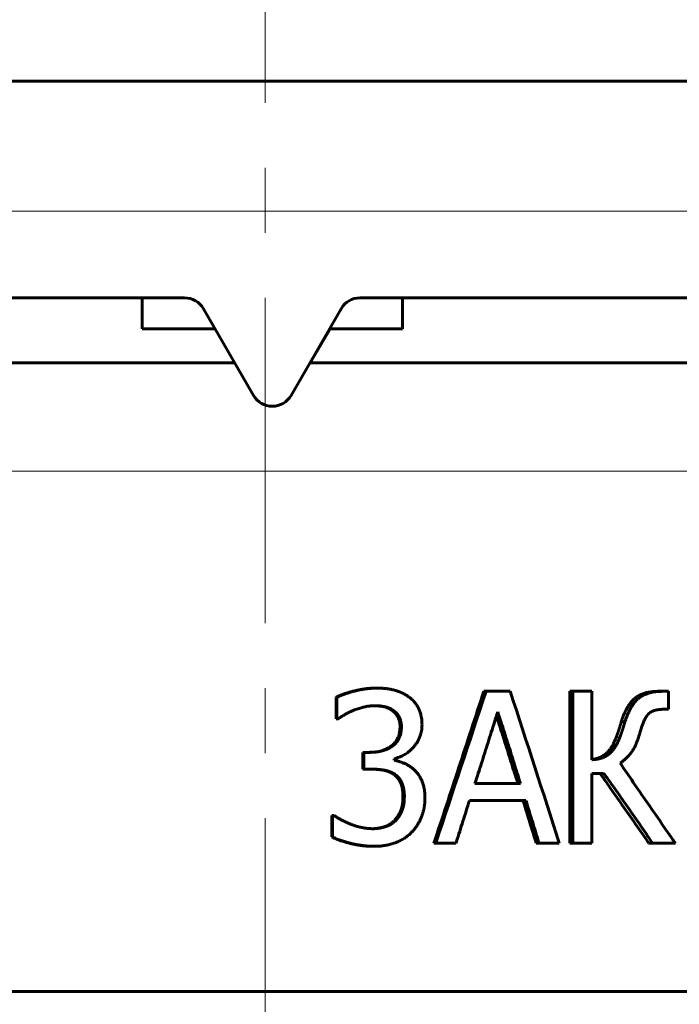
# Model space of a CAD drawing. Header units: millimetres. Extents: x -479 to -8, y -339 to 150.
# Tile 11 of 17: x -391 to -376, y 105 to 128. Entities that reach past the tile are written whole.
import ezdxf

# ---------------------------------------------------------------- set-up
doc = ezdxf.new("R2010")
doc.units = ezdxf.units.MM
for name, pattern in [('K5LT32768', [12, 7.5, -1.5, 1.5, -1.5]), ('K5LT_BASIC', [0]), ('K5LT_THIN', [0])]:
    doc.linetypes.add(name, pattern=pattern)
doc.styles.add('KDIMTEXTSTYLE', font='GOST_AU.SHX', dxfattribs={"width": 0.96, "oblique": 15, "height": 5})
doc.styles.add('KTEXTSTYLE', font='GOST_AU.SHX', dxfattribs={"width": 0.96, "height": 5})
doc.dimstyles.new('KDIMSTYLE (1.00)', dxfattribs={"dimtxt": 5, "dimasz": 1, "dimexe": 2, "dimexo": 0, "dimgap": 1, "dimtad": 1, "dimtxsty": 'KDIMTEXTSTYLE', "dimsah": 1, "dimcen": 0, "dimdle": 1, "dimadec": 0, "dimazin": 0, "dimtfac": 0.667, "dimtmove": 0, "dimatfit": 3, "dimfxl": 1, "dimtvp": 1, "dimtolj": 1, "dimtzin": 0, "dimarcsym": 0})

# ---------------------------------------------------------------- blocks, each defined once
blk = doc.blocks.new('D0')
for points in [[(-470.281, 125.034), (-470.939, 130.034), (-471.597, 125.034), (-470.939, 125.534)], [(-470.939, -73.332), (-470.281, -68.332), (-470.939, -68.832), (-471.597, -68.332)]]:
    blk.add_hatch(color=7).paths.add_polyline_path(points)
at = {"color": 7, "linetype": 'K5LT_THIN', "lineweight": 18}
for p, q in [((-385.721, 130.034), (-472.939, 130.034)), ((-471.597, 125.034), (-470.939, 130.034)), ((-470.939, 130.034), (-470.281, 125.034)), ((-470.939, 130.034), (-470.939, -73.332)), ((-470.939, 125.534), (-471.597, 125.034)), ((-470.281, 125.034), (-470.939, 125.534)), ((-470.939, -73.332), (-471.597, -68.332)), ((-471.597, -68.332), (-470.939, -68.832)), ((-470.939, -68.832), (-470.281, -68.332)), ((-470.281, -68.332), (-470.939, -73.332)), ((-385.721, -73.332), (-472.939, -73.332))]:
    blk.add_line(p, q, dxfattribs=at)
blk.add_wipeout([(-471.939, 22.679), (-479.075, 22.679), (-479.075, 33.57), (-471.939, 33.57)])
at = {"color": 7, "insert": (-478.474, 22.679), "char_height": 5, "attachment_point": 1, "rotation": 90, "style": 'KTEXTSTYLE'}
blk.add_mtext('\\H3.5;\\W0.965;\\Q15;\\Q15;\\H5.00;202', dxfattribs=at)
blk = doc.blocks.new('KDIMARROW_01')
blk.add_hatch(color=0).paths.add_polyline_path([(-5, -0.658), (0, 0), (-5, 0.658), (-4.5, 0)])
at = {"color": 0, "linetype": 'K5LT_THIN', "lineweight": 18}
for p, q in [((-4.5, 0), (-5, 0.658)), ((-5, 0.658), (0, 0)), ((0, 0), (-5, -0.658)), ((-5, -0.658), (-4.5, 0)), ((0, 0), (-1, 0))]:
    blk.add_line(p, q, dxfattribs=at)

msp = doc.modelspace()

# ---------------------------------------------------------------- linework, layer by layer
at = {"color": 30, "linetype": 'K5LT32768', "lineweight": 18, "true_color": 0xff8000}
msp.add_line((-385.721, -77.832), (-385.721, 141.668), dxfattribs=at)
at = {"color": 150, "linetype": 'K5LT_BASIC', "lineweight": 60, "true_color": 0x0080ff}
for p, q in [((-408.304, 126.668), (-362.804, 126.668)), ((-401.558, 121.668), (-387.58, 121.668)), ((-388.554, 121.668), (-388.554, 120.957)), ((-383.538, 121.668), (-369.558, 121.668)), ((-382.554, 121.668), (-382.554, 120.957)), ((-387.147, 121.418), (-385.992, 119.418)), ((-385.126, 119.418), (-383.971, 121.418)), ((-383.971, 121.418), (-385.126, 119.418)), ((-386.881, 120.957), (-388.554, 120.957)), ((-384.683, 120.168), (-384.228, 120.957)), ((-384.228, 120.957), (-384.683, 120.168)), ((-382.554, 120.957), (-384.237, 120.957)), ((-386.425, 120.168), (-400.437, 120.168)), ((-369.558, 120.168), (-384.693, 120.168)), ((-385.126, 119.418), (-385.126, 119.418)), ((-383.181, 112.668), (-383.156, 112.668)), ((-384.089, 112.452), (-384.074, 112.452)), ((-384.089, 111.956), (-384.089, 112.452)), ((-384.074, 111.956), (-384.074, 112.452)), ((-380.684, 112.594), (-380.633, 112.594)), ((-380.633, 112.594), (-380.076, 112.594)), ((-378.704, 109.094), (-378.704, 112.594)), ((-378.704, 112.594), (-378.632, 112.594)), ((-378.632, 112.594), (-378.196, 112.594)), ((-378.632, 109.094), (-378.632, 112.594)), ((-378.196, 112.594), (-378.196, 111.017)), ((-376.652, 112.594), (-376.558, 112.594)), ((-376.558, 112.594), (-376.429, 112.594)), ((-376.429, 112.594), (-376.429, 112.18)), ((-376.429, 112.18), (-376.532, 112.18)), ((-384.089, 111.956), (-384.074, 111.956)), ((-384.045, 111.956), (-384.074, 111.956)), ((-382.796, 112.155), (-382.767, 112.155)), ((-377.516, 111.891), (-377.431, 111.891)), ((-383.474, 111.187), (-383.452, 111.187)), ((-383.474, 110.799), (-383.474, 111.187)), ((-383.452, 111.187), (-383.295, 111.187)), ((-383.452, 110.799), (-383.452, 111.187)), ((-382.753, 111.04), (-382.753, 111.006)), ((-383.474, 110.799), (-383.452, 110.799)), ((-383.252, 110.799), (-383.452, 110.799)), ((-377.924, 110.7), (-378.196, 110.7)), ((-378.196, 110.7), (-378.196, 109.094)), ((-379.84, 110.47), (-380.89, 110.47)), ((-379.717, 110.073), (-381.016, 110.073)), ((-384.186, 109.236), (-384.186, 109.732)), ((-384.186, 109.732), (-384.171, 109.732)), ((-384.171, 109.236), (-384.171, 109.732)), ((-384.171, 109.732), (-384.136, 109.732)), ((-382.737, 109.622), (-382.707, 109.622)), ((-384.186, 109.236), (-384.171, 109.236)), ((-383.235, 109.021), (-383.21, 109.021)), ((-381.833, 109.094), (-381.793, 109.094)), ((-381.328, 109.094), (-381.793, 109.094)), ((-379.477, 109.094), (-379.412, 109.094)), ((-378.945, 109.094), (-379.412, 109.094)), ((-378.704, 109.094), (-378.632, 109.094)), ((-378.196, 109.094), (-378.632, 109.094)), ((-376.885, 109.094), (-376.794, 109.094)), ((-376.266, 109.094), (-376.794, 109.094)), ((-385.554, 105.668), (-416.434, 105.668)), ((-354.674, 105.668), (-385.554, 105.668))]:
    msp.add_line(p, q, dxfattribs=at)
at = {"color": 7, "linetype": 'K5LT_THIN', "lineweight": 18}
for p, q in [((-411.304, 123.668), (-359.804, 123.668)), ((-391.796, 117.668), (-369.558, 117.668)), ((-382.614, 111.775), (-382.583, 111.775)), ((-377.634, 111.528), (-377.551, 111.528)), ((-382.754, 110.674), (-382.724, 110.674)), ((-382.547, 110.166), (-382.515, 110.166))]:
    msp.add_line(p, q, dxfattribs=at)
at = {"color": 150, "linetype": 'K5LT_BASIC', "lineweight": 60, "true_color": 0x0080ff}
for centre, start, end in [((-387.58, 121.168), 30, 90), ((-383.538, 121.168), 90, 150), ((-385.559, 119.668), 210, 330)]:
    msp.add_arc(centre, 0.5, start, end, dxfattribs=at)
for points, knots in [([(-384.089, 112.452), (-384.081, 112.457), (-384.063, 112.466), (-384.035, 112.48), (-384.007, 112.492), (-383.979, 112.504), (-383.951, 112.515), (-383.923, 112.526), (-383.896, 112.536), (-383.868, 112.545), (-383.84, 112.554), (-383.812, 112.563), (-383.785, 112.571), (-383.757, 112.579), (-383.73, 112.587), (-383.703, 112.594), (-383.677, 112.601), (-383.652, 112.607), (-383.628, 112.613), (-383.605, 112.618), (-383.583, 112.623), (-383.563, 112.627), (-383.543, 112.631), (-383.524, 112.635), (-383.505, 112.638), (-383.487, 112.642), (-383.468, 112.645), (-383.45, 112.647), (-383.431, 112.65), (-383.412, 112.653), (-383.393, 112.655), (-383.372, 112.658), (-383.345, 112.66), (-383.314, 112.663), (-383.28, 112.665), (-383.249, 112.667), (-383.223, 112.668), (-383.201, 112.668), (-383.188, 112.668), (-383.181, 112.668)], [0, 0, 0, 0, 0.047882, 0.091245, 0.13162, 0.168495, 0.203897, 0.237008, 0.268995, 0.29971, 0.330287, 0.359968, 0.389057, 0.417131, 0.445055, 0.471907, 0.498099, 0.522818, 0.546735, 0.569019, 0.590278, 0.610153, 0.629565, 0.648226, 0.666564, 0.684671, 0.702878, 0.721368, 0.740068, 0.759096, 0.778262, 0.799974, 0.824102, 0.859681, 0.895414, 0.931347, 0.956349, 0.979233, 1, 1, 1, 1]), ([(-384.074, 112.452), (-384.065, 112.457), (-384.047, 112.466), (-384.019, 112.48), (-383.99, 112.492), (-383.962, 112.504), (-383.934, 112.515), (-383.906, 112.526), (-383.878, 112.536), (-383.85, 112.545), (-383.822, 112.554), (-383.794, 112.563), (-383.766, 112.571), (-383.738, 112.579), (-383.711, 112.587), (-383.684, 112.594), (-383.657, 112.601), (-383.632, 112.607), (-383.608, 112.613), (-383.584, 112.618), (-383.563, 112.623), (-383.542, 112.627), (-383.522, 112.631), (-383.503, 112.635), (-383.484, 112.638), (-383.465, 112.641), (-383.447, 112.644), (-383.428, 112.647), (-383.409, 112.65), (-383.39, 112.653), (-383.37, 112.655), (-383.349, 112.657), (-383.322, 112.66), (-383.291, 112.663), (-383.256, 112.665), (-383.225, 112.667), (-383.198, 112.668), (-383.176, 112.668), (-383.162, 112.668), (-383.156, 112.668)], [0, 0, 0, 0, 0.047805, 0.091109, 0.131438, 0.168279, 0.203652, 0.23674, 0.268704, 0.299397, 0.32995, 0.359605, 0.388664, 0.416702, 0.444587, 0.471396, 0.497544, 0.522231, 0.546118, 0.568374, 0.589604, 0.609453, 0.628838, 0.647476, 0.665792, 0.683882, 0.702073, 0.720557, 0.739256, 0.758295, 0.777478, 0.799228, 0.823411, 0.859097, 0.894951, 0.931021, 0.956135, 0.979127, 1, 1, 1, 1]), ([(-383.156, 112.668), (-383.147, 112.668), (-383.129, 112.668), (-383.102, 112.667), (-383.076, 112.667), (-383.05, 112.666), (-383.024, 112.664), (-382.999, 112.662), (-382.972, 112.66), (-382.943, 112.657), (-382.913, 112.654), (-382.886, 112.65), (-382.862, 112.646), (-382.841, 112.643), (-382.82, 112.639), (-382.8, 112.634), (-382.78, 112.63), (-382.761, 112.625), (-382.742, 112.62), (-382.723, 112.615), (-382.705, 112.61), (-382.687, 112.604), (-382.67, 112.598), (-382.653, 112.592), (-382.636, 112.586), (-382.62, 112.58), (-382.604, 112.573), (-382.589, 112.566), (-382.574, 112.56), (-382.558, 112.552), (-382.541, 112.544), (-382.523, 112.534), (-382.507, 112.525), (-382.492, 112.517), (-382.48, 112.509), (-382.467, 112.502), (-382.453, 112.493), (-382.437, 112.482), (-382.425, 112.474), (-382.419, 112.469)], [0, 0, 0, 0, 0.02816, 0.056571, 0.085184, 0.113912, 0.142661, 0.17119, 0.199483, 0.23675, 0.273711, 0.310359, 0.337425, 0.364361, 0.391033, 0.417565, 0.443992, 0.470444, 0.496794, 0.52301, 0.548991, 0.574873, 0.600368, 0.625603, 0.650395, 0.674986, 0.698957, 0.722488, 0.745345, 0.767947, 0.797148, 0.825989, 0.854479, 0.875634, 0.896664, 0.917501, 0.938274, 0.965751, 1, 1, 1, 1]), ([(-382.419, 112.469), (-382.406, 112.46), (-382.377, 112.438), (-382.334, 112.401), (-382.293, 112.357), (-382.259, 112.316), (-382.231, 112.277), (-382.209, 112.241), (-382.189, 112.203), (-382.171, 112.166), (-382.157, 112.128), (-382.143, 112.086), (-382.13, 112.038), (-382.118, 111.977), (-382.11, 111.905), (-382.108, 111.851), (-382.108, 111.823)], [0, 0, 0, 0, 0.063404, 0.147428, 0.230684, 0.313278, 0.374026, 0.434062, 0.493029, 0.551639, 0.607853, 0.662029, 0.728004, 0.807196, 0.902471, 1, 1, 1, 1]), ([(-377.516, 111.891), (-377.509, 111.915), (-377.493, 111.961), (-377.473, 112.015), (-377.456, 112.057), (-377.443, 112.086), (-377.429, 112.117), (-377.413, 112.15), (-377.396, 112.184), (-377.38, 112.212), (-377.366, 112.237), (-377.354, 112.257), (-377.342, 112.276), (-377.33, 112.293), (-377.318, 112.309), (-377.307, 112.324), (-377.296, 112.339), (-377.285, 112.351), (-377.275, 112.363), (-377.266, 112.374), (-377.256, 112.384), (-377.248, 112.393), (-377.239, 112.402), (-377.231, 112.409), (-377.222, 112.417), (-377.214, 112.424), (-377.207, 112.43), (-377.2, 112.436), (-377.192, 112.442), (-377.185, 112.447), (-377.179, 112.452), (-377.172, 112.457), (-377.165, 112.462), (-377.158, 112.467), (-377.151, 112.471), (-377.143, 112.476), (-377.133, 112.482), (-377.121, 112.49), (-377.106, 112.498), (-377.086, 112.508), (-377.056, 112.523), (-377.004, 112.543), (-376.931, 112.565), (-376.841, 112.583), (-376.747, 112.592), (-376.683, 112.594), (-376.652, 112.594)], [0, 0, 0, 0, 0.044531, 0.089152, 0.111212, 0.132957, 0.154517, 0.18284, 0.210635, 0.237899, 0.257336, 0.276421, 0.294545, 0.312056, 0.328694, 0.345065, 0.36053, 0.375351, 0.389147, 0.402567, 0.415094, 0.427115, 0.438504, 0.449784, 0.46058, 0.471008, 0.480822, 0.490363, 0.499363, 0.508082, 0.516485, 0.524852, 0.533161, 0.541459, 0.549784, 0.558152, 0.569634, 0.58438, 0.601874, 0.619044, 0.648523, 0.69962, 0.774023, 0.855847, 0.931733, 1, 1, 1, 1]), ([(-377.431, 111.891), (-377.423, 111.915), (-377.408, 111.961), (-377.387, 112.015), (-377.37, 112.057), (-377.357, 112.086), (-377.343, 112.118), (-377.327, 112.15), (-377.31, 112.184), (-377.294, 112.213), (-377.279, 112.237), (-377.267, 112.257), (-377.255, 112.276), (-377.243, 112.293), (-377.231, 112.31), (-377.22, 112.325), (-377.208, 112.339), (-377.198, 112.351), (-377.188, 112.363), (-377.178, 112.374), (-377.168, 112.384), (-377.16, 112.393), (-377.151, 112.402), (-377.142, 112.41), (-377.134, 112.417), (-377.126, 112.424), (-377.118, 112.43), (-377.111, 112.436), (-377.104, 112.442), (-377.097, 112.447), (-377.09, 112.452), (-377.083, 112.457), (-377.076, 112.462), (-377.069, 112.467), (-377.062, 112.471), (-377.054, 112.476), (-377.044, 112.482), (-377.031, 112.49), (-377.016, 112.498), (-376.995, 112.509), (-376.962, 112.524), (-376.904, 112.547), (-376.816, 112.571), (-376.699, 112.59), (-376.607, 112.594), (-376.558, 112.594)], [0, 0, 0, 0, 0.044559, 0.089204, 0.111275, 0.133029, 0.154598, 0.182929, 0.210732, 0.238003, 0.257441, 0.276527, 0.29465, 0.31216, 0.328796, 0.345165, 0.360625, 0.375443, 0.389235, 0.40265, 0.41517, 0.427185, 0.438568, 0.44984, 0.460629, 0.47105, 0.480856, 0.490391, 0.499386, 0.5081, 0.516499, 0.524862, 0.533168, 0.541464, 0.549787, 0.558154, 0.569635, 0.584381, 0.602183, 0.61997, 0.651533, 0.707507, 0.792175, 0.893148, 1, 1, 1, 1]), ([(-383.193, 112.262), (-383.207, 112.262), (-383.235, 112.262), (-383.276, 112.259), (-383.314, 112.256), (-383.349, 112.251), (-383.38, 112.246), (-383.408, 112.24), (-383.433, 112.235), (-383.46, 112.228), (-383.492, 112.22), (-383.533, 112.208), (-383.583, 112.193), (-383.638, 112.174), (-383.677, 112.16), (-383.697, 112.152)], [0, 0, 0, 0, 0.084466, 0.164635, 0.24054, 0.308193, 0.371772, 0.424513, 0.470498, 0.520194, 0.582215, 0.66532, 0.764548, 0.879001, 1, 1, 1, 1]), ([(-382.796, 112.155), (-382.804, 112.16), (-382.823, 112.172), (-382.853, 112.189), (-382.886, 112.205), (-382.916, 112.217), (-382.943, 112.226), (-382.966, 112.233), (-382.988, 112.238), (-383.01, 112.243), (-383.031, 112.247), (-383.053, 112.25), (-383.079, 112.254), (-383.108, 112.257), (-383.137, 112.26), (-383.162, 112.261), (-383.182, 112.262), (-383.196, 112.262), (-383.203, 112.262), (-383.205, 112.262)], [0, 0, 0, 0, 0.0694856, 0.1593815, 0.2464293, 0.330587, 0.3889182, 0.444635, 0.4965149, 0.5471629, 0.5947685, 0.6405954, 0.6984094, 0.7680722, 0.8358466, 0.8879768, 0.9258838, 0.963246, 0.9729959, 0.9729959, 0.9729959, 0.9729959]), ([(-382.767, 112.155), (-382.775, 112.16), (-382.794, 112.173), (-382.826, 112.19), (-382.861, 112.207), (-382.895, 112.219), (-382.926, 112.229), (-382.953, 112.236), (-382.981, 112.242), (-383.008, 112.247), (-383.034, 112.252), (-383.06, 112.255), (-383.086, 112.258), (-383.115, 112.26), (-383.15, 112.262), (-383.177, 112.262), (-383.193, 112.262)], [0, 0, 0, 0, 0.069642, 0.16231, 0.254682, 0.346681, 0.413945, 0.479772, 0.54274, 0.604254, 0.662907, 0.720118, 0.775938, 0.831785, 0.906485, 1, 1, 1, 1]), ([(-376.532, 112.18), (-376.541, 112.18), (-376.557, 112.18), (-376.581, 112.179), (-376.603, 112.178), (-376.625, 112.176), (-376.646, 112.174), (-376.666, 112.171), (-376.685, 112.168), (-376.703, 112.165), (-376.72, 112.161), (-376.735, 112.157), (-376.75, 112.153), (-376.764, 112.148), (-376.777, 112.144), (-376.788, 112.139), (-376.799, 112.135), (-376.809, 112.13), (-376.818, 112.126), (-376.826, 112.121), (-376.834, 112.117), (-376.841, 112.112), (-376.848, 112.108), (-376.854, 112.104), (-376.86, 112.099), (-376.865, 112.095), (-376.87, 112.091), (-376.875, 112.087), (-376.88, 112.083), (-376.884, 112.078), (-376.889, 112.074), (-376.893, 112.07), (-376.897, 112.065), (-376.901, 112.061), (-376.905, 112.056), (-376.909, 112.051), (-376.913, 112.046), (-376.918, 112.04), (-376.922, 112.034), (-376.927, 112.028), (-376.931, 112.021), (-376.936, 112.013), (-376.942, 112.005), (-376.947, 111.997), (-376.952, 111.988), (-376.958, 111.978), (-376.964, 111.966), (-376.972, 111.951), (-376.982, 111.931), (-376.993, 111.908), (-377.007, 111.877), (-377.025, 111.831), (-377.052, 111.755), (-377.073, 111.687), (-377.085, 111.644)], [0, 0, 0, 0, 0.023967, 0.047988, 0.071914, 0.095412, 0.118688, 0.141386, 0.163716, 0.185491, 0.207088, 0.227842, 0.247935, 0.266886, 0.285354, 0.302572, 0.319013, 0.334384, 0.349446, 0.363584, 0.377099, 0.389666, 0.401915, 0.413459, 0.424638, 0.43541, 0.446176, 0.456752, 0.467142, 0.477202, 0.487092, 0.496745, 0.506284, 0.515804, 0.525424, 0.535382, 0.545618, 0.556341, 0.567293, 0.578844, 0.590774, 0.603238, 0.615851, 0.629053, 0.642682, 0.65701, 0.671603, 0.692164, 0.718636, 0.749147, 0.777991, 0.823634, 0.897645, 1, 1, 1, 1]), ([(-383.697, 112.152), (-383.703, 112.149), (-383.716, 112.143), (-383.735, 112.135), (-383.754, 112.127), (-383.771, 112.119), (-383.788, 112.111), (-383.804, 112.103), (-383.82, 112.095), (-383.836, 112.086), (-383.853, 112.077), (-383.866, 112.069), (-383.878, 112.063), (-383.887, 112.057), (-383.896, 112.052), (-383.907, 112.045), (-383.921, 112.037), (-383.938, 112.026), (-383.955, 112.015), (-383.969, 112.007), (-383.978, 112.001), (-383.986, 111.995), (-383.993, 111.991), (-384.001, 111.986), (-384.007, 111.982), (-384.013, 111.978), (-384.019, 111.974), (-384.027, 111.969), (-384.035, 111.963), (-384.042, 111.958), (-384.045, 111.956)], [0, 0, 0, 0, 0.042905, 0.085798, 0.128554, 0.170425, 0.211737, 0.250961, 0.288734, 0.335754, 0.38021, 0.422084, 0.449681, 0.476162, 0.502878, 0.530937, 0.573672, 0.62901, 0.691366, 0.736742, 0.765864, 0.784033, 0.819556, 0.836966, 0.860129, 0.883544, 0.907229, 0.925402, 0.962301, 1, 1, 1, 1]), ([(-382.614, 111.775), (-382.614, 111.785), (-382.615, 111.806), (-382.617, 111.835), (-382.62, 111.864), (-382.625, 111.891), (-382.631, 111.917), (-382.638, 111.941), (-382.646, 111.964), (-382.656, 111.986), (-382.666, 112.006), (-382.677, 112.026), (-382.689, 112.044), (-382.7, 112.06), (-382.712, 112.076), (-382.725, 112.092), (-382.74, 112.107), (-382.757, 112.123), (-382.776, 112.14), (-382.789, 112.15), (-382.796, 112.155)], [0, 0, 0, 0, 0.058909, 0.117719, 0.175982, 0.233432, 0.290472, 0.346373, 0.401563, 0.455707, 0.509602, 0.56182, 0.612599, 0.661371, 0.709451, 0.759572, 0.812469, 0.871572, 0.934103, 1, 1, 1, 1]), ([(-382.583, 111.775), (-382.583, 111.785), (-382.583, 111.806), (-382.585, 111.835), (-382.589, 111.864), (-382.593, 111.891), (-382.6, 111.916), (-382.607, 111.941), (-382.615, 111.964), (-382.625, 111.986), (-382.635, 112.007), (-382.647, 112.026), (-382.658, 112.044), (-382.67, 112.061), (-382.682, 112.077), (-382.695, 112.092), (-382.71, 112.108), (-382.727, 112.124), (-382.746, 112.14), (-382.76, 112.15), (-382.767, 112.155)], [0, 0, 0, 0, 0.058784, 0.117492, 0.175682, 0.233116, 0.290169, 0.346169, 0.401517, 0.45591, 0.510086, 0.562593, 0.613641, 0.662623, 0.710871, 0.760991, 0.813759, 0.872518, 0.93462, 1, 1, 1, 1]), ([(-380.89, 110.47), (-380.836, 110.626), (-380.786, 110.783), (-380.686, 111.098), (-380.636, 111.256), (-380.537, 111.571), (-380.487, 111.728), (-380.413, 111.963), (-380.389, 112.04), (-380.364, 112.118)], [0, 0, 0, 0, 0.28642, 0.28642, 0.572841, 0.572841, 0.859261, 0.859261, 1, 1, 1, 1]), ([(-379.9, 110.47), (-379.949, 110.627), (-379.999, 110.784), (-380.098, 111.099), (-380.147, 111.256), (-380.246, 111.571), (-380.296, 111.728), (-380.361, 111.934), (-380.376, 111.983), (-380.392, 112.031)], [0, 0, 0, 0, 0.2863367, 0.2863367, 0.5726734, 0.5726734, 0.8590102, 0.8590102, 0.947468, 0.947468, 0.947468, 0.947468]), ([(-380.364, 112.118), (-380.31, 111.962), (-380.26, 111.805), (-380.161, 111.49), (-380.111, 111.332), (-380.012, 111.017), (-379.962, 110.86), (-379.889, 110.625), (-379.864, 110.547), (-379.84, 110.47)], [0, 0, 0, 0, 0.286337, 0.286337, 0.572673, 0.572673, 0.85901, 0.85901, 1, 1, 1, 1]), ([(-383.319, 111.187), (-383.31, 111.187), (-383.29, 111.188), (-383.259, 111.189), (-383.219, 111.191), (-383.166, 111.197), (-383.105, 111.207), (-383.048, 111.221), (-383, 111.236), (-382.961, 111.251), (-382.926, 111.267), (-382.897, 111.281), (-382.873, 111.295), (-382.853, 111.308), (-382.835, 111.32), (-382.819, 111.331), (-382.805, 111.342), (-382.792, 111.353), (-382.78, 111.363), (-382.768, 111.373), (-382.758, 111.384), (-382.748, 111.394), (-382.738, 111.405), (-382.729, 111.416), (-382.72, 111.427), (-382.71, 111.44), (-382.698, 111.458), (-382.684, 111.48), (-382.669, 111.508), (-382.652, 111.548), (-382.633, 111.605), (-382.618, 111.681), (-382.614, 111.742), (-382.614, 111.775)], [0, 0, 0, 0, 0.022009, 0.047778, 0.07726, 0.123078, 0.183369, 0.24245, 0.287591, 0.326303, 0.363662, 0.399645, 0.424141, 0.447794, 0.469277, 0.489414, 0.507525, 0.524948, 0.541139, 0.55673, 0.571743, 0.586781, 0.601878, 0.617015, 0.632196, 0.64739, 0.671021, 0.698756, 0.730583, 0.773001, 0.833636, 0.914278, 1, 1, 1, 1]), ([(-383.295, 111.187), (-383.286, 111.187), (-383.266, 111.188), (-383.234, 111.189), (-383.193, 111.191), (-383.14, 111.197), (-383.078, 111.207), (-383.02, 111.221), (-382.972, 111.236), (-382.932, 111.251), (-382.897, 111.267), (-382.868, 111.282), (-382.843, 111.296), (-382.824, 111.308), (-382.805, 111.32), (-382.789, 111.331), (-382.775, 111.342), (-382.762, 111.353), (-382.749, 111.363), (-382.738, 111.374), (-382.728, 111.384), (-382.718, 111.394), (-382.708, 111.405), (-382.699, 111.416), (-382.69, 111.427), (-382.679, 111.44), (-382.668, 111.458), (-382.654, 111.48), (-382.639, 111.508), (-382.622, 111.545), (-382.605, 111.593), (-382.593, 111.647), (-382.586, 111.694), (-382.584, 111.726), (-382.583, 111.751), (-382.583, 111.766), (-382.583, 111.775)], [0, 0, 0, 0, 0.022137, 0.048044, 0.077675, 0.123679, 0.184163, 0.243384, 0.288586, 0.327284, 0.364609, 0.400538, 0.424972, 0.44856, 0.469974, 0.490037, 0.508071, 0.52542, 0.541544, 0.557071, 0.572028, 0.587012, 0.602065, 0.617162, 0.632311, 0.647478, 0.671082, 0.698795, 0.730605, 0.771454, 0.825851, 0.887903, 0.933228, 0.961647, 0.976763, 1, 1, 1, 1]), ([(-382.108, 111.823), (-382.108, 111.807), (-382.109, 111.77), (-382.115, 111.713), (-382.125, 111.652), (-382.139, 111.599), (-382.154, 111.553), (-382.17, 111.515), (-382.186, 111.479), (-382.204, 111.447), (-382.221, 111.417), (-382.238, 111.391), (-382.255, 111.368), (-382.272, 111.346), (-382.289, 111.324), (-382.31, 111.3), (-382.34, 111.268), (-382.385, 111.224), (-382.45, 111.172), (-382.534, 111.118), (-382.636, 111.071), (-382.712, 111.049), (-382.753, 111.04)], [0, 0, 0, 0, 0.041681, 0.097297, 0.152793, 0.208209, 0.248274, 0.286904, 0.322694, 0.357093, 0.38778, 0.416146, 0.441321, 0.465592, 0.489178, 0.513025, 0.549286, 0.604035, 0.682936, 0.777883, 0.885454, 1, 1, 1, 1]), ([(-377.634, 111.528), (-377.632, 111.534), (-377.627, 111.548), (-377.62, 111.567), (-377.613, 111.586), (-377.607, 111.604), (-377.601, 111.622), (-377.595, 111.638), (-377.59, 111.654), (-377.584, 111.669), (-377.579, 111.684), (-377.575, 111.698), (-377.57, 111.711), (-377.566, 111.725), (-377.561, 111.74), (-377.555, 111.759), (-377.547, 111.783), (-377.54, 111.809), (-377.533, 111.831), (-377.529, 111.846), (-377.525, 111.857), (-377.523, 111.866), (-377.521, 111.875), (-377.518, 111.883), (-377.517, 111.888), (-377.516, 111.891)], [0, 0, 0, 0, 0.049345, 0.097252, 0.143826, 0.188299, 0.231727, 0.272773, 0.31235, 0.349888, 0.386827, 0.422411, 0.457294, 0.491336, 0.525315, 0.576885, 0.646168, 0.73323, 0.80153, 0.851158, 0.881874, 0.912142, 0.941614, 0.970852, 1, 1, 1, 1]), ([(-377.551, 111.528), (-377.548, 111.534), (-377.543, 111.548), (-377.536, 111.567), (-377.529, 111.586), (-377.523, 111.604), (-377.517, 111.622), (-377.511, 111.638), (-377.505, 111.654), (-377.5, 111.669), (-377.495, 111.684), (-377.49, 111.698), (-377.486, 111.712), (-377.481, 111.725), (-377.476, 111.74), (-377.47, 111.759), (-377.462, 111.783), (-377.455, 111.809), (-377.448, 111.831), (-377.444, 111.846), (-377.44, 111.857), (-377.438, 111.866), (-377.435, 111.875), (-377.433, 111.883), (-377.432, 111.888), (-377.431, 111.891)], [0, 0, 0, 0, 0.049357, 0.097278, 0.143867, 0.188357, 0.231802, 0.272866, 0.312462, 0.350021, 0.38698, 0.422583, 0.457486, 0.491546, 0.525539, 0.577119, 0.646402, 0.733448, 0.801721, 0.851319, 0.882004, 0.912224, 0.94166, 0.97087, 1, 1, 1, 1]), ([(-378.196, 111.017), (-378.188, 111.018), (-378.172, 111.018), (-378.149, 111.02), (-378.127, 111.022), (-378.105, 111.024), (-378.083, 111.028), (-378.062, 111.031), (-378.042, 111.035), (-378.022, 111.04), (-378.003, 111.045), (-377.985, 111.05), (-377.967, 111.056), (-377.949, 111.062), (-377.933, 111.068), (-377.916, 111.075), (-377.901, 111.083), (-377.885, 111.09), (-377.871, 111.099), (-377.856, 111.107), (-377.843, 111.116), (-377.829, 111.125), (-377.817, 111.134), (-377.804, 111.143), (-377.792, 111.153), (-377.781, 111.163), (-377.77, 111.174), (-377.759, 111.184), (-377.748, 111.195), (-377.737, 111.207), (-377.727, 111.218), (-377.717, 111.23), (-377.706, 111.243), (-377.696, 111.255), (-377.686, 111.269), (-377.676, 111.282), (-377.667, 111.297), (-377.657, 111.311), (-377.645, 111.329), (-377.631, 111.354), (-377.612, 111.387), (-377.594, 111.424), (-377.579, 111.457), (-377.568, 111.484), (-377.559, 111.506), (-377.553, 111.521), (-377.551, 111.528)], [0, 0, 0, 0, 0.023031, 0.046187, 0.069396, 0.092502, 0.115467, 0.138203, 0.160804, 0.183201, 0.205523, 0.227596, 0.249495, 0.271116, 0.292642, 0.313917, 0.335051, 0.356005, 0.37694, 0.397655, 0.418179, 0.438335, 0.458283, 0.47781, 0.497101, 0.516176, 0.53527, 0.554332, 0.573392, 0.592474, 0.611597, 0.630809, 0.650084, 0.669463, 0.688879, 0.708487, 0.728244, 0.748256, 0.768372, 0.800331, 0.844255, 0.890926, 0.928648, 0.954831, 0.978628, 1, 1, 1, 1]), ([(-378.196, 111.023), (-378.192, 111.023), (-378.18, 111.025), (-378.162, 111.027), (-378.142, 111.031), (-378.122, 111.035), (-378.102, 111.039), (-378.083, 111.044), (-378.065, 111.05), (-378.047, 111.055), (-378.03, 111.062), (-378.013, 111.068), (-377.997, 111.075), (-377.982, 111.082), (-377.966, 111.09), (-377.952, 111.098), (-377.938, 111.107), (-377.924, 111.115), (-377.911, 111.124), (-377.898, 111.134), (-377.886, 111.143), (-377.874, 111.153), (-377.862, 111.163), (-377.851, 111.174), (-377.84, 111.185), (-377.829, 111.196), (-377.819, 111.207), (-377.808, 111.219), (-377.798, 111.231), (-377.788, 111.244), (-377.778, 111.257), (-377.768, 111.27), (-377.758, 111.284), (-377.748, 111.298), (-377.738, 111.313), (-377.727, 111.331), (-377.713, 111.356), (-377.695, 111.389), (-377.677, 111.425), (-377.662, 111.458), (-377.651, 111.485), (-377.642, 111.507), (-377.637, 111.521), (-377.634, 111.528)], [0.0786748, 0.0786748, 0.0786748, 0.0786748, 0.0919436, 0.1147867, 0.1374174, 0.1599241, 0.1822433, 0.2044929, 0.2265167, 0.248382, 0.2699976, 0.291529, 0.3128373, 0.3340219, 0.3550495, 0.3760627, 0.3968799, 0.4175232, 0.4378291, 0.4579376, 0.4776554, 0.4971555, 0.5164668, 0.5358028, 0.555116, 0.5744294, 0.5937629, 0.6131304, 0.6325641, 0.6520428, 0.6715949, 0.6911716, 0.7108912, 0.7307221, 0.750747, 0.7708506, 0.8026386, 0.846206, 0.8924094, 0.9296917, 0.955516, 0.978964, 1, 1, 1, 1]), ([(-377.085, 111.644), (-377.089, 111.63), (-377.097, 111.603), (-377.109, 111.562), (-377.122, 111.523), (-377.136, 111.484), (-377.149, 111.447), (-377.163, 111.411), (-377.177, 111.378), (-377.191, 111.346), (-377.204, 111.318), (-377.217, 111.293), (-377.229, 111.27), (-377.241, 111.25), (-377.252, 111.232), (-377.262, 111.217), (-377.271, 111.203), (-377.279, 111.192), (-377.287, 111.183), (-377.293, 111.175), (-377.299, 111.167), (-377.304, 111.161), (-377.309, 111.155), (-377.314, 111.149), (-377.319, 111.143), (-377.324, 111.136), (-377.33, 111.129), (-377.337, 111.121), (-377.346, 111.111), (-377.355, 111.102), (-377.363, 111.093), (-377.371, 111.084), (-377.381, 111.075), (-377.392, 111.063), (-377.407, 111.049), (-377.426, 111.031), (-377.446, 111.013), (-377.464, 110.997), (-377.486, 110.98), (-377.512, 110.959), (-377.534, 110.943), (-377.545, 110.935)], [0, 0, 0, 0, 0.033395, 0.067745, 0.102831, 0.138893, 0.175456, 0.212147, 0.248461, 0.283489, 0.317577, 0.349143, 0.379098, 0.406711, 0.433618, 0.457519, 0.479116, 0.497054, 0.513675, 0.52766, 0.540266, 0.551308, 0.562201, 0.573043, 0.583969, 0.595207, 0.606662, 0.6234, 0.641083, 0.659722, 0.675285, 0.69189, 0.710212, 0.729215, 0.757442, 0.794846, 0.834185, 0.866917, 0.892756, 0.945706, 1, 1, 1, 1]), ([(-382.753, 111.006), (-382.744, 111.004), (-382.728, 111.001), (-382.704, 110.995), (-382.679, 110.988), (-382.655, 110.981), (-382.631, 110.974), (-382.607, 110.966), (-382.583, 110.958), (-382.56, 110.949), (-382.536, 110.94), (-382.513, 110.931), (-382.491, 110.922), (-382.47, 110.912), (-382.45, 110.901), (-382.431, 110.891), (-382.414, 110.881), (-382.397, 110.87), (-382.381, 110.859), (-382.365, 110.848), (-382.351, 110.837), (-382.336, 110.826), (-382.322, 110.814), (-382.309, 110.803), (-382.296, 110.791), (-382.287, 110.783), (-382.283, 110.779)], [0, 0, 0, 0, 0.05642, 0.110945, 0.164031, 0.215512, 0.266411, 0.315918, 0.364669, 0.412504, 0.460358, 0.506836, 0.551788, 0.594104, 0.635179, 0.673623, 0.71059, 0.74572, 0.780473, 0.81402, 0.846778, 0.878346, 0.909564, 0.940043, 0.970204, 1, 1, 1, 1]), ([(-377.545, 110.935), (-377.443, 110.788), (-377.34, 110.641), (-377.136, 110.347), (-377.034, 110.2), (-376.831, 109.906), (-376.731, 109.76), (-376.53, 109.466), (-376.429, 109.319), (-376.311, 109.144), (-376.292, 109.116), (-376.266, 109.094)], [0, 0, 0, 0, 0.238576, 0.238576, 0.477151, 0.477151, 0.715727, 0.715727, 0.954302, 0.954302, 1, 1, 1, 1]), ([(-382.754, 110.674), (-382.758, 110.677), (-382.767, 110.683), (-382.78, 110.692), (-382.794, 110.7), (-382.807, 110.708), (-382.821, 110.715), (-382.835, 110.722), (-382.85, 110.729), (-382.864, 110.735), (-382.879, 110.741), (-382.894, 110.747), (-382.909, 110.752), (-382.924, 110.757), (-382.94, 110.761), (-382.956, 110.765), (-382.972, 110.769), (-382.988, 110.772), (-383.005, 110.776), (-383.021, 110.779), (-383.038, 110.781), (-383.055, 110.784), (-383.072, 110.786), (-383.09, 110.788), (-383.107, 110.79), (-383.125, 110.792), (-383.143, 110.794), (-383.162, 110.795), (-383.18, 110.796), (-383.199, 110.797), (-383.218, 110.798), (-383.237, 110.799), (-383.257, 110.799), (-383.27, 110.799), (-383.277, 110.799)], [0, 0, 0, 0, 0.032449, 0.064798, 0.097045, 0.12915, 0.161207, 0.193068, 0.224789, 0.256297, 0.28772, 0.31895, 0.350067, 0.381034, 0.411978, 0.442864, 0.473737, 0.504556, 0.535347, 0.566088, 0.596787, 0.627428, 0.658021, 0.688616, 0.719235, 0.749924, 0.780648, 0.811522, 0.842518, 0.873749, 0.905144, 0.936725, 0.968357, 1, 1, 1, 1]), ([(-382.724, 110.674), (-382.729, 110.677), (-382.737, 110.683), (-382.75, 110.692), (-382.764, 110.7), (-382.778, 110.708), (-382.792, 110.715), (-382.806, 110.722), (-382.821, 110.729), (-382.835, 110.735), (-382.85, 110.741), (-382.865, 110.747), (-382.881, 110.752), (-382.896, 110.757), (-382.912, 110.761), (-382.928, 110.765), (-382.944, 110.769), (-382.961, 110.772), (-382.977, 110.776), (-382.994, 110.779), (-383.011, 110.781), (-383.028, 110.784), (-383.046, 110.786), (-383.063, 110.788), (-383.081, 110.79), (-383.099, 110.792), (-383.117, 110.794), (-383.136, 110.795), (-383.155, 110.796), (-383.174, 110.797), (-383.193, 110.798), (-383.213, 110.799), (-383.232, 110.799), (-383.246, 110.799), (-383.252, 110.799)], [0, 0, 0, 0, 0.032461, 0.064816, 0.097065, 0.129166, 0.161221, 0.193078, 0.224795, 0.256298, 0.287717, 0.318944, 0.350059, 0.381026, 0.41197, 0.442857, 0.473733, 0.504555, 0.535349, 0.566091, 0.59679, 0.627431, 0.658024, 0.688617, 0.719236, 0.749924, 0.780648, 0.811522, 0.842517, 0.873748, 0.905143, 0.936724, 0.968357, 1, 1, 1, 1]), ([(-382.547, 110.166), (-382.547, 110.174), (-382.547, 110.189), (-382.548, 110.211), (-382.549, 110.232), (-382.55, 110.253), (-382.552, 110.274), (-382.554, 110.294), (-382.556, 110.313), (-382.559, 110.332), (-382.562, 110.35), (-382.566, 110.367), (-382.57, 110.384), (-382.574, 110.4), (-382.578, 110.416), (-382.583, 110.431), (-382.588, 110.446), (-382.593, 110.46), (-382.599, 110.473), (-382.604, 110.486), (-382.61, 110.499), (-382.616, 110.511), (-382.623, 110.523), (-382.629, 110.534), (-382.636, 110.546), (-382.645, 110.559), (-382.655, 110.574), (-382.667, 110.591), (-382.686, 110.613), (-382.715, 110.643), (-382.739, 110.663), (-382.754, 110.674)], [0, 0, 0, 0, 0.029522, 0.059308, 0.089254, 0.119166, 0.14893, 0.178453, 0.207834, 0.236982, 0.266039, 0.294747, 0.32319, 0.351189, 0.378997, 0.406357, 0.433454, 0.46021, 0.486871, 0.513157, 0.539198, 0.564829, 0.590309, 0.615292, 0.639953, 0.672115, 0.707492, 0.746087, 0.800735, 0.885367, 1, 1, 1, 1]), ([(-382.515, 110.166), (-382.515, 110.174), (-382.515, 110.189), (-382.515, 110.211), (-382.516, 110.232), (-382.518, 110.253), (-382.52, 110.274), (-382.522, 110.294), (-382.524, 110.313), (-382.527, 110.331), (-382.53, 110.35), (-382.534, 110.367), (-382.538, 110.384), (-382.542, 110.4), (-382.546, 110.416), (-382.551, 110.431), (-382.556, 110.446), (-382.561, 110.46), (-382.567, 110.473), (-382.573, 110.486), (-382.579, 110.499), (-382.585, 110.511), (-382.591, 110.523), (-382.598, 110.534), (-382.605, 110.546), (-382.613, 110.559), (-382.624, 110.574), (-382.636, 110.591), (-382.655, 110.613), (-382.684, 110.643), (-382.709, 110.663), (-382.724, 110.674)], [0, 0, 0, 0, 0.029484, 0.059232, 0.089141, 0.119018, 0.14875, 0.178247, 0.207608, 0.236741, 0.265786, 0.294491, 0.322937, 0.350951, 0.378778, 0.406168, 0.433302, 0.460106, 0.486816, 0.513156, 0.539252, 0.564937, 0.59047, 0.615501, 0.640206, 0.672418, 0.707828, 0.746441, 0.801046, 0.88556, 1, 1, 1, 1]), ([(-382.283, 110.779), (-382.278, 110.775), (-382.269, 110.766), (-382.256, 110.752), (-382.243, 110.739), (-382.231, 110.724), (-382.219, 110.71), (-382.208, 110.696), (-382.196, 110.679), (-382.183, 110.661), (-382.17, 110.641), (-382.159, 110.623), (-382.15, 110.607), (-382.141, 110.591), (-382.132, 110.572), (-382.121, 110.551), (-382.111, 110.528), (-382.102, 110.505), (-382.092, 110.479), (-382.08, 110.444), (-382.068, 110.401), (-382.058, 110.349), (-382.049, 110.288), (-382.042, 110.216), (-382.041, 110.162), (-382.041, 110.132)], [0, 0, 0, 0, 0.032619, 0.064854, 0.096729, 0.128028, 0.159073, 0.189338, 0.219091, 0.257601, 0.29514, 0.331704, 0.357521, 0.382845, 0.414458, 0.452354, 0.490616, 0.522471, 0.559838, 0.610993, 0.675119, 0.742946, 0.817167, 0.90358, 1, 1, 1, 1]), ([(-376.885, 109.094), (-376.986, 109.241), (-377.087, 109.387), (-377.289, 109.68), (-377.391, 109.826), (-377.596, 110.119), (-377.698, 110.265), (-377.869, 110.507), (-377.937, 110.603), (-378.004, 110.7)], [0, 0, 0, 0, 0.273556, 0.273556, 0.547111, 0.547111, 0.820667, 0.820667, 1, 1, 1, 1]), ([(-376.794, 109.094), (-376.895, 109.241), (-376.996, 109.388), (-377.199, 109.682), (-377.301, 109.829), (-377.507, 110.123), (-377.61, 110.27), (-377.781, 110.513), (-377.849, 110.609), (-377.924, 110.7)], [0, 0, 0, 0, 0.273556, 0.273556, 0.547111, 0.547111, 0.820667, 0.820667, 1, 1, 1, 1]), ([(-382.737, 109.622), (-382.733, 109.627), (-382.725, 109.636), (-382.713, 109.651), (-382.701, 109.666), (-382.69, 109.68), (-382.68, 109.695), (-382.67, 109.71), (-382.661, 109.724), (-382.652, 109.738), (-382.644, 109.751), (-382.636, 109.765), (-382.63, 109.778), (-382.623, 109.79), (-382.618, 109.802), (-382.612, 109.813), (-382.608, 109.823), (-382.603, 109.833), (-382.599, 109.843), (-382.596, 109.852), (-382.592, 109.861), (-382.589, 109.87), (-382.586, 109.878), (-382.584, 109.887), (-382.581, 109.895), (-382.578, 109.903), (-382.576, 109.912), (-382.574, 109.92), (-382.572, 109.929), (-382.57, 109.938), (-382.568, 109.947), (-382.566, 109.956), (-382.564, 109.965), (-382.562, 109.975), (-382.56, 109.986), (-382.558, 109.998), (-382.556, 110.015), (-382.553, 110.04), (-382.55, 110.073), (-382.548, 110.109), (-382.547, 110.14), (-382.547, 110.159), (-382.547, 110.166)], [0, 0, 0, 0, 0.034031, 0.068055, 0.102003, 0.135514, 0.168774, 0.201057, 0.232655, 0.263158, 0.293258, 0.321786, 0.349124, 0.374489, 0.399038, 0.421639, 0.443074, 0.462963, 0.482441, 0.500799, 0.518503, 0.535305, 0.551862, 0.567799, 0.583396, 0.598615, 0.61379, 0.628965, 0.644165, 0.659448, 0.674774, 0.690276, 0.705903, 0.721731, 0.737636, 0.757096, 0.78004, 0.818363, 0.871665, 0.92617, 0.969981, 1, 1, 1, 1]), ([(-382.707, 109.622), (-382.703, 109.627), (-382.694, 109.636), (-382.682, 109.651), (-382.671, 109.666), (-382.66, 109.68), (-382.649, 109.695), (-382.639, 109.709), (-382.63, 109.723), (-382.622, 109.737), (-382.614, 109.75), (-382.606, 109.763), (-382.6, 109.775), (-382.593, 109.787), (-382.588, 109.798), (-382.583, 109.808), (-382.578, 109.819), (-382.573, 109.83), (-382.569, 109.841), (-382.565, 109.851), (-382.561, 109.859), (-382.559, 109.866), (-382.556, 109.872), (-382.554, 109.879), (-382.552, 109.887), (-382.549, 109.895), (-382.547, 109.902), (-382.545, 109.909), (-382.543, 109.916), (-382.541, 109.925), (-382.538, 109.937), (-382.535, 109.95), (-382.532, 109.967), (-382.527, 109.992), (-382.521, 110.033), (-382.516, 110.092), (-382.515, 110.14), (-382.515, 110.166)], [0, 0, 0, 0, 0.034322, 0.068504, 0.10248, 0.135814, 0.168787, 0.200563, 0.231523, 0.261215, 0.290454, 0.317962, 0.344177, 0.368253, 0.391468, 0.412582, 0.432447, 0.456454, 0.479123, 0.500405, 0.514524, 0.528221, 0.54088, 0.552954, 0.568033, 0.582966, 0.597754, 0.608899, 0.620125, 0.635772, 0.656148, 0.680217, 0.703636, 0.741323, 0.804001, 0.895321, 1, 1, 1, 1]), ([(-382.041, 110.132), (-382.041, 110.12), (-382.041, 110.096), (-382.042, 110.059), (-382.045, 110.024), (-382.048, 109.988), (-382.053, 109.954), (-382.058, 109.92), (-382.064, 109.886), (-382.071, 109.854), (-382.079, 109.821), (-382.088, 109.79), (-382.098, 109.759), (-382.108, 109.729), (-382.12, 109.7), (-382.131, 109.672), (-382.143, 109.645), (-382.155, 109.619), (-382.168, 109.594), (-382.181, 109.571), (-382.193, 109.549), (-382.206, 109.528), (-382.218, 109.508), (-382.23, 109.489), (-382.244, 109.47), (-382.258, 109.45), (-382.274, 109.429), (-382.289, 109.411), (-382.302, 109.395), (-382.314, 109.38), (-382.33, 109.363), (-382.341, 109.351), (-382.348, 109.344)], [0, 0, 0, 0, 0.03943, 0.07882, 0.118089, 0.157049, 0.19578, 0.234207, 0.272473, 0.310553, 0.3486, 0.386248, 0.423541, 0.460138, 0.496452, 0.531753, 0.566308, 0.599711, 0.632687, 0.66423, 0.694732, 0.723523, 0.751638, 0.778097, 0.80357, 0.835598, 0.866695, 0.896864, 0.918268, 0.939376, 0.966523, 1, 1, 1, 1]), ([(-381.016, 110.073), (-381.065, 109.915), (-381.115, 109.758), (-381.214, 109.443), (-381.268, 109.274), (-381.321, 109.105), (-381.328, 109.094)], [0, 0, 0, 0, 0.482544, 0.482544, 0.965088, 1, 1, 1, 1]), ([(-379.477, 109.094), (-379.525, 109.252), (-379.574, 109.409), (-379.671, 109.724), (-379.719, 109.881), (-379.771, 110.05), (-379.775, 110.061), (-379.778, 110.073)], [0, 0, 0, 0, 0.482544, 0.482544, 0.965088, 0.965088, 1, 1, 1, 1]), ([(-379.412, 109.094), (-379.461, 109.252), (-379.509, 109.409), (-379.606, 109.725), (-379.655, 109.882), (-379.707, 110.051), (-379.711, 110.062), (-379.717, 110.073)], [0, 0, 0, 0, 0.482544, 0.482544, 0.965088, 0.965088, 1, 1, 1, 1]), ([(-384.136, 109.732), (-384.128, 109.726), (-384.11, 109.714), (-384.082, 109.695), (-384.053, 109.678), (-384.025, 109.661), (-383.997, 109.645), (-383.97, 109.631), (-383.942, 109.617), (-383.915, 109.603), (-383.887, 109.59), (-383.86, 109.578), (-383.834, 109.566), (-383.807, 109.554), (-383.782, 109.544), (-383.757, 109.533), (-383.731, 109.523), (-383.704, 109.513), (-383.677, 109.503), (-383.653, 109.495), (-383.633, 109.488), (-383.615, 109.483), (-383.598, 109.478), (-383.581, 109.473), (-383.564, 109.469), (-383.547, 109.464), (-383.529, 109.46), (-383.51, 109.456), (-383.491, 109.452), (-383.472, 109.448), (-383.452, 109.444), (-383.431, 109.441), (-383.411, 109.438), (-383.389, 109.435), (-383.365, 109.433), (-383.334, 109.43), (-383.291, 109.427), (-383.258, 109.426), (-383.238, 109.426)], [0, 0, 0, 0, 0.049389, 0.094174, 0.135842, 0.173873, 0.210355, 0.244342, 0.277075, 0.308347, 0.33943, 0.369307, 0.398336, 0.425876, 0.453034, 0.478534, 0.503028, 0.532591, 0.560332, 0.586366, 0.604151, 0.621565, 0.638514, 0.655343, 0.672272, 0.689428, 0.707303, 0.725687, 0.744871, 0.764356, 0.784518, 0.80506, 0.826063, 0.847145, 0.870953, 0.897393, 0.941282, 1, 1, 1, 1]), ([(-383.252, 109.426), (-383.248, 109.426), (-383.237, 109.426), (-383.218, 109.427), (-383.196, 109.429), (-383.175, 109.43), (-383.155, 109.433), (-383.135, 109.435), (-383.116, 109.438), (-383.097, 109.441), (-383.079, 109.445), (-383.062, 109.448), (-383.046, 109.452), (-383.03, 109.456), (-383.015, 109.46), (-383.001, 109.464), (-382.987, 109.468), (-382.975, 109.472), (-382.963, 109.476), (-382.951, 109.48), (-382.941, 109.484), (-382.931, 109.488), (-382.922, 109.492), (-382.913, 109.495), (-382.905, 109.499), (-382.897, 109.503), (-382.889, 109.507), (-382.881, 109.511), (-382.873, 109.515), (-382.866, 109.519), (-382.857, 109.524), (-382.845, 109.532), (-382.826, 109.544), (-382.801, 109.562), (-382.77, 109.589), (-382.748, 109.61), (-382.737, 109.622)], [0.0201233, 0.0201233, 0.0201233, 0.0201233, 0.0409551, 0.0804998, 0.1187657, 0.1551974, 0.1907352, 0.2245169, 0.2572798, 0.2887072, 0.3198018, 0.3494879, 0.3781566, 0.4051352, 0.4315488, 0.4562404, 0.4798874, 0.5020358, 0.5237336, 0.5439616, 0.5631863, 0.5809643, 0.5982368, 0.6145393, 0.630357, 0.645681, 0.6610007, 0.6762614, 0.6914804, 0.706626, 0.7217488, 0.7451409, 0.7821226, 0.8399553, 0.9143364, 1, 1, 1, 1]), ([(-383.238, 109.426), (-383.23, 109.426), (-383.215, 109.426), (-383.192, 109.427), (-383.17, 109.429), (-383.148, 109.43), (-383.128, 109.433), (-383.107, 109.435), (-383.088, 109.438), (-383.069, 109.441), (-383.051, 109.445), (-383.034, 109.449), (-383.017, 109.453), (-383.001, 109.456), (-382.986, 109.46), (-382.972, 109.464), (-382.958, 109.468), (-382.946, 109.472), (-382.934, 109.476), (-382.922, 109.48), (-382.912, 109.484), (-382.902, 109.488), (-382.893, 109.492), (-382.884, 109.496), (-382.876, 109.499), (-382.868, 109.503), (-382.86, 109.507), (-382.852, 109.511), (-382.844, 109.515), (-382.835, 109.52), (-382.824, 109.527), (-382.807, 109.537), (-382.781, 109.555), (-382.745, 109.583), (-382.72, 109.608), (-382.707, 109.622)], [0, 0, 0, 0, 0.041524, 0.081565, 0.120267, 0.157053, 0.192909, 0.226938, 0.25991, 0.291495, 0.322736, 0.352514, 0.381234, 0.408191, 0.434562, 0.45914, 0.482627, 0.504539, 0.525961, 0.545875, 0.564775, 0.582217, 0.599156, 0.615142, 0.630658, 0.64571, 0.660771, 0.676375, 0.692525, 0.709763, 0.727553, 0.759549, 0.813663, 0.89834, 1, 1, 1, 1]), ([(-383.235, 109.021), (-383.25, 109.021), (-383.28, 109.021), (-383.326, 109.022), (-383.37, 109.025), (-383.412, 109.028), (-383.452, 109.032), (-383.491, 109.036), (-383.528, 109.041), (-383.563, 109.046), (-383.596, 109.051), (-383.629, 109.057), (-383.658, 109.063), (-383.686, 109.069), (-383.712, 109.074), (-383.736, 109.08), (-383.757, 109.085), (-383.777, 109.09), (-383.794, 109.095), (-383.811, 109.099), (-383.826, 109.103), (-383.84, 109.107), (-383.854, 109.111), (-383.869, 109.116), (-383.886, 109.12), (-383.901, 109.125), (-383.915, 109.129), (-383.929, 109.134), (-383.944, 109.139), (-383.963, 109.145), (-383.984, 109.152), (-384.009, 109.161), (-384.038, 109.172), (-384.071, 109.184), (-384.109, 109.201), (-384.149, 109.218), (-384.174, 109.23), (-384.186, 109.236)], [0, 0, 0, 0, 0.046289, 0.09061, 0.133163, 0.173173, 0.21194, 0.248221, 0.283056, 0.315976, 0.348396, 0.378765, 0.407655, 0.434054, 0.459583, 0.482533, 0.503915, 0.522883, 0.541101, 0.557555, 0.572931, 0.586839, 0.600324, 0.617371, 0.634438, 0.651536, 0.665682, 0.680833, 0.697778, 0.715519, 0.742867, 0.772057, 0.803081, 0.844011, 0.89328, 0.950895, 1, 1, 1, 1]), ([(-383.21, 109.021), (-383.225, 109.021), (-383.255, 109.021), (-383.3, 109.022), (-383.343, 109.024), (-383.385, 109.027), (-383.425, 109.031), (-383.463, 109.035), (-383.499, 109.04), (-383.534, 109.045), (-383.566, 109.05), (-383.597, 109.055), (-383.625, 109.06), (-383.651, 109.066), (-383.675, 109.071), (-383.696, 109.075), (-383.714, 109.08), (-383.73, 109.084), (-383.745, 109.087), (-383.758, 109.09), (-383.77, 109.093), (-383.783, 109.097), (-383.796, 109.1), (-383.809, 109.104), (-383.819, 109.107), (-383.83, 109.11), (-383.846, 109.114), (-383.877, 109.123), (-383.929, 109.139), (-384.002, 109.164), (-384.087, 109.197), (-384.143, 109.222), (-384.171, 109.236)], [0, 0, 0, 0, 0.044743, 0.087847, 0.129444, 0.168722, 0.206857, 0.24248, 0.27659, 0.308617, 0.340053, 0.369049, 0.396245, 0.420403, 0.443411, 0.463303, 0.481308, 0.496719, 0.511455, 0.524163, 0.535557, 0.545089, 0.564342, 0.574339, 0.584039, 0.59417, 0.606969, 0.635908, 0.689777, 0.77528, 0.882516, 1, 1, 1, 1]), ([(-382.348, 109.344), (-382.367, 109.324), (-382.408, 109.285), (-382.476, 109.23), (-382.556, 109.178), (-382.649, 109.129), (-382.751, 109.089), (-382.856, 109.059), (-382.958, 109.038), (-383.053, 109.027), (-383.137, 109.021), (-383.187, 109.021), (-383.21, 109.021)], [0, 0, 0, 0, 0.092804, 0.192873, 0.300271, 0.41904, 0.541906, 0.657794, 0.762898, 0.860396, 0.939425, 1, 1, 1, 1])]:
    msp.add_open_spline(points, degree=3, knots=knots, dxfattribs=at)
for points in [[(-381.833, 109.094), (-381.64, 109.678), (-381.256, 110.844), (-380.874, 112.011), (-380.684, 112.594)], [(-381.793, 109.094), (-381.403, 110.261), (-381.016, 111.428), (-380.633, 112.594)], [(-380.076, 112.594), (-379.695, 111.428), (-379.318, 110.261), (-378.945, 109.094)]]:
    msp.add_open_spline(points, degree=3, dxfattribs=at)

# ---------------------------------------------------------------- next in the draw order: dimensions: what is measured, and where the dimension line sits
at = {"color": 7}
dim = msp.add_linear_dim(base=(-470.939, 130.034), p1=(-385.721, -73.332), p2=(-385.721, 130.034), angle=90, text='\\H5.0;\\W0.965;\\Q15;\\H5.0;\\W0.965;\\Q15;\\Q15;202', dimstyle='KDIMSTYLE (1.00)', override={"dimexo": 0, "dimblk1": 'KDIMARROW_01', "dimblk2": 'KDIMARROW_01', "dimse1": 0, "dimse2": 0, "dimclrt": 7, "dimtolj": 1}, dxfattribs=at)
dim.commit()
dim.dimension.update_dxf_attribs({"geometry": 'D0', "text_midpoint": (-470.939, 28.351), "dimtype": 160})

doc.saveas('drawing.dxf')
